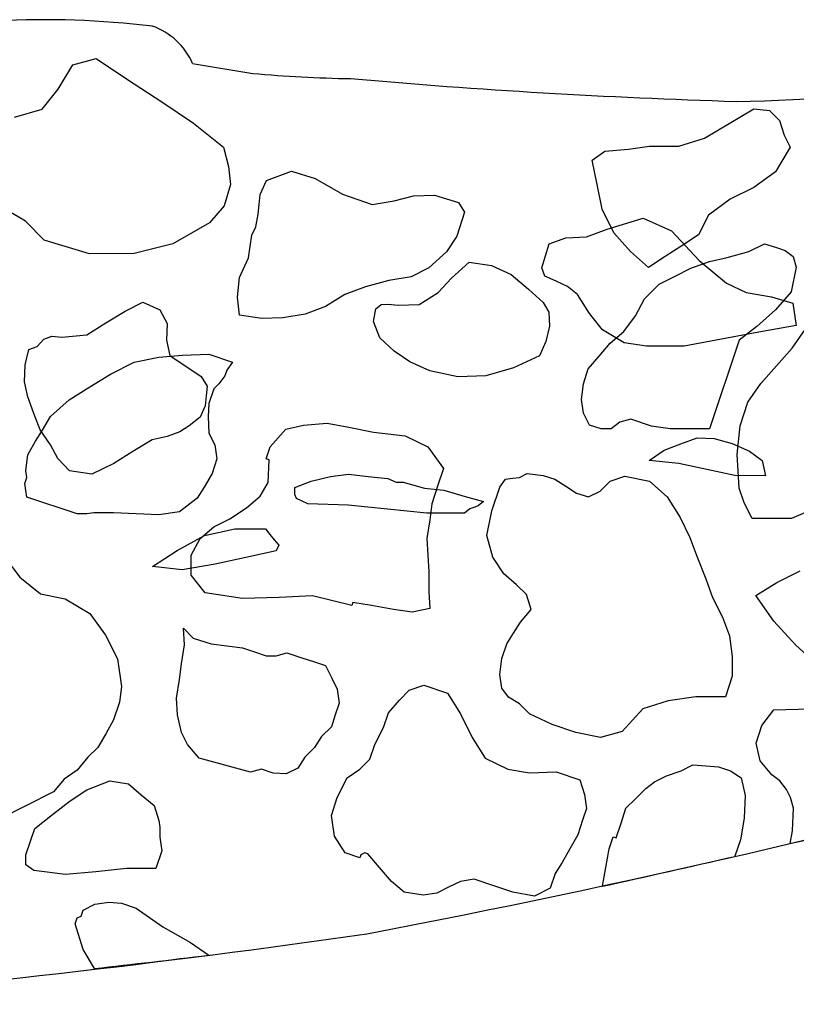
# Model space of a CAD drawing. Extents: x 1.3 to 15.6, y 3.2 to 7.5.
# Tile 17 of 19: x 12.2 to 13.3, y 5.8 to 7.2. Entities that reach past the tile are written whole.
import ezdxf

# ---------------------------------------------------------------- set-up
doc = ezdxf.new("R2010")
doc.units = 0
doc.header["$MEASUREMENT"] = 0

msp = doc.modelspace()

# ---------------------------------------------------------------- linework, layer by layer
at = {"color": 7, "linetype": 'Continuous'}
for p, q in [((12.2281, 7.0973), (12.2481, 7.1309)), ((12.2481, 7.1309), (12.2806, 7.1399)), ((12.2806, 7.1399), (12.3243, 7.1105)), ((12.4143, 7.1328), (12.4977, 7.1191)), ((12.3243, 7.1105), (12.3718, 7.0794)), ((12.2059, 7.0694), (12.2281, 7.0973)), ((12.3718, 7.0794), (12.4155, 7.0501)), ((12.1676, 7.0584), (12.2059, 7.0694)), ((13.1585, 7.0496), (13.1926, 7.0701)), ((13.1926, 7.0701), (13.2145, 7.0674)), ((13.2145, 7.0674), (13.2281, 7.0537)), ((12.4155, 7.0501), (12.4573, 7.0168)), ((13.1243, 7.0291), (13.1585, 7.0496)), ((13.2281, 7.0537), (13.235, 7.0332)), ((13.235, 7.0332), (13.2432, 7.0168)), ((13.0888, 7.0181), (13.1243, 7.0291)), ((12.4573, 7.0168), (12.4641, 6.99)), ((12.9685, 6.9989), (12.9863, 7.0112)), ((12.9863, 7.0112), (13.0191, 7.014)), ((13.0191, 7.014), (13.0478, 7.0181)), ((13.0478, 7.0181), (13.0888, 7.0181)), ((13.2432, 7.0168), (13.2227, 6.9827)), ((12.9754, 6.9648), (12.9685, 6.9989)), ((12.4641, 6.99), (12.467, 6.965)), ((12.517, 6.9707), (12.5514, 6.9836)), ((12.5514, 6.9836), (12.5846, 6.9732)), ((13.2227, 6.9827), (13.1927, 6.9608)), ((12.467, 6.965), (12.4584, 6.9356)), ((12.5081, 6.951), (12.517, 6.9707)), ((12.5846, 6.9732), (12.6222, 6.9514)), ((12.9822, 6.9306), (12.9754, 6.9648)), ((12.5066, 6.9374), (12.5081, 6.951)), ((12.6222, 6.9514), (12.6633, 6.9374)), ((13.1927, 6.9608), (13.1599, 6.9444)), ((12.5052, 6.9238), (12.5066, 6.9374)), ((12.6633, 6.9374), (12.694, 6.9424)), ((12.694, 6.9424), (12.7209, 6.9492)), ((12.7209, 6.9492), (12.7498, 6.9503)), ((12.7498, 6.9503), (12.7831, 6.9399)), ((12.7831, 6.9399), (12.7913, 6.9267)), ((13.1599, 6.9444), (13.1298, 6.9225)), ((12.1826, 6.9139), (12.149, 6.9339)), ((12.4584, 6.9356), (12.438, 6.9117)), ((12.502, 6.9063), (12.5052, 6.9238)), ((12.7913, 6.9267), (12.781, 6.8934)), ((12.9986, 6.8978), (12.9822, 6.9306)), ((12.2087, 6.8878), (12.1826, 6.9139)), ((12.438, 6.9117), (12.3868, 6.8827)), ((12.9895, 6.903), (13.0392, 6.9184)), ((13.0392, 6.9184), (13.0785, 6.9005)), ((13.1298, 6.9225), (13.1162, 6.8951)), ((12.4966, 6.8945), (12.502, 6.9063)), ((12.9608, 6.8923), (12.9895, 6.903)), ((13.0219, 6.8719), (12.9986, 6.8978)), ((13.0785, 6.9005), (13.1168, 6.8594)), ((12.2713, 6.8688), (12.2087, 6.8878)), ((12.3868, 6.8827), (12.3332, 6.8691)), ((12.492, 6.8634), (12.4966, 6.8945)), ((12.781, 6.8934), (12.7663, 6.8716)), ((12.8986, 6.8494), (12.909, 6.8827)), ((12.909, 6.8827), (12.9319, 6.8912)), ((12.9319, 6.8912), (12.9608, 6.8923)), ((13.1162, 6.8951), (13.0929, 6.8801)), ((13.1859, 6.8719), (13.2077, 6.8829)), ((13.2077, 6.8829), (13.2241, 6.8774)), ((12.3332, 6.8691), (12.2713, 6.8688)), ((12.7663, 6.8716), (12.742, 6.8494)), ((13.0465, 6.85), (13.0219, 6.8719)), ((13.0929, 6.8801), (13.0697, 6.8651)), ((13.1558, 6.8637), (13.1859, 6.8719)), ((13.2241, 6.8774), (13.2364, 6.8733)), ((13.2364, 6.8733), (13.2474, 6.8651)), ((12.4795, 6.8359), (12.492, 6.8634)), ((12.7734, 6.8351), (12.7978, 6.8573)), ((12.7978, 6.8573), (12.8289, 6.8526)), ((13.0697, 6.8651), (13.0465, 6.85)), ((13.1053, 6.8487), (13.1312, 6.8583)), ((13.1168, 6.8594), (13.1547, 6.8279)), ((13.1312, 6.8583), (13.1558, 6.8637)), ((13.2474, 6.8651), (13.2515, 6.8501)), ((12.742, 6.8494), (12.7173, 6.8369)), ((12.8289, 6.8526), (12.8564, 6.8401)), ((12.9029, 6.838), (12.8986, 6.8494)), ((13.0834, 6.8377), (13.1053, 6.8487)), ((13.2515, 6.8501), (13.2447, 6.8159)), ((12.4766, 6.8087), (12.4795, 6.8359)), ((12.6865, 6.8319), (12.654, 6.823)), ((12.7173, 6.8369), (12.6865, 6.8319)), ((12.7548, 6.8151), (12.7734, 6.8351)), ((12.8564, 6.8401), (12.8804, 6.8197)), ((12.9186, 6.8308), (12.9029, 6.838)), ((12.9344, 6.8237), (12.9186, 6.8308)), ((13.0615, 6.8268), (13.0834, 6.8377)), ((12.654, 6.823), (12.6254, 6.8122)), ((12.7284, 6.7986), (12.7548, 6.8151)), ((12.8804, 6.8197), (12.9004, 6.8011)), ((12.9483, 6.8126), (12.9344, 6.8237)), ((13.0411, 6.8063), (13.0615, 6.8268)), ((13.1547, 6.8279), (13.1822, 6.8154)), ((13.1822, 6.8154), (13.2173, 6.809)), ((13.2447, 6.8159), (13.2228, 6.7913)), ((12.3207, 6.7894), (12.3453, 6.8019)), ((12.3453, 6.8019), (12.3689, 6.7912)), ((12.4794, 6.7836), (12.4766, 6.8087)), ((12.6254, 6.8122), (12.5989, 6.7958)), ((12.9004, 6.8011), (12.9086, 6.7879)), ((12.9648, 6.7861), (12.9483, 6.8126)), ((13.0288, 6.783), (13.0411, 6.8063)), ((13.2173, 6.809), (13.2466, 6.8004)), ((12.2942, 6.7729), (12.3207, 6.7894)), ((12.3689, 6.7912), (12.3793, 6.7722)), ((12.5989, 6.7958), (12.5703, 6.7851)), ((12.6654, 6.775), (12.6686, 6.7926)), ((12.6686, 6.7926), (12.6761, 6.7986)), ((12.6761, 6.7986), (12.6858, 6.799)), ((12.6858, 6.799), (12.6994, 6.7976)), ((12.6994, 6.7976), (12.7284, 6.7986)), ((12.9086, 6.7879), (12.9093, 6.7686)), ((13.2228, 6.7913), (13.1969, 6.7681)), ((13.2466, 6.8004), (13.2516, 6.7696)), ((12.5106, 6.779), (12.4794, 6.7836)), ((12.5395, 6.7801), (12.5106, 6.779)), ((12.5703, 6.7851), (12.5395, 6.7801)), ((12.674, 6.7522), (12.6654, 6.775)), ((12.983, 6.7636), (12.9648, 6.7861)), ((13.0124, 6.7612), (13.0288, 6.783)), ((12.2677, 6.7565), (12.2942, 6.7729)), ((12.3793, 6.7722), (12.3782, 6.749)), ((12.9093, 6.7686), (12.9043, 6.7471)), ((13.0127, 6.7453), (12.983, 6.7636)), ((12.9933, 6.7448), (13.0124, 6.7612)), ((13.1997, 6.76), (13.1479, 6.7503)), ((13.1969, 6.7681), (13.1723, 6.7489)), ((13.2516, 6.7696), (13.1997, 6.76)), ((13.2461, 6.7381), (13.2638, 6.764)), ((12.1987, 6.7404), (12.208, 6.7504)), ((12.208, 6.7504), (12.2194, 6.7547)), ((12.2194, 6.7547), (12.233, 6.7533)), ((12.233, 6.7533), (12.2677, 6.7565)), ((12.3782, 6.749), (12.3829, 6.7279)), ((12.694, 6.7336), (12.674, 6.7522)), ((12.9043, 6.7471), (12.8954, 6.7275)), ((13.1479, 6.7503), (13.096, 6.7407)), ((13.1723, 6.7489), (13.1313, 6.6259)), ((12.1822, 6.7147), (12.1873, 6.7361)), ((12.1873, 6.7361), (12.1987, 6.7404)), ((12.7158, 6.7189), (12.694, 6.7336)), ((12.9782, 6.727), (12.9933, 6.7448)), ((13.0438, 6.7407), (13.0127, 6.7453)), ((13.096, 6.7407), (13.0438, 6.7407)), ((13.2242, 6.7134), (13.2461, 6.7381)), ((12.3332, 6.7185), (12.3674, 6.7253)), ((12.3674, 6.7253), (12.4002, 6.7281)), ((12.3829, 6.7279), (12.4265, 6.6985)), ((12.4002, 6.7281), (12.4371, 6.7295)), ((12.4371, 6.7295), (12.4699, 6.7185)), ((12.7434, 6.7064), (12.7158, 6.7189)), ((12.8954, 6.7275), (12.8593, 6.7106)), ((12.9632, 6.7092), (12.9782, 6.727)), ((12.1812, 6.6914), (12.1822, 6.7147)), ((12.3004, 6.702), (12.3332, 6.7185)), ((12.4617, 6.7076), (12.459, 6.6994)), ((12.4699, 6.7185), (12.4617, 6.7076)), ((12.7824, 6.6981), (12.7434, 6.7064)), ((12.8593, 6.7106), (12.821, 6.6996)), ((12.9564, 6.6887), (12.9632, 6.7092)), ((13.2024, 6.6888), (13.2242, 6.7134)), ((12.2718, 6.6843), (12.3004, 6.702)), ((12.4265, 6.6985), (12.4347, 6.6853)), ((12.459, 6.6994), (12.4508, 6.6885)), ((12.821, 6.6996), (12.7824, 6.6981)), ((12.1858, 6.6703), (12.1812, 6.6914)), ((12.2431, 6.6665), (12.2718, 6.6843)), ((12.4347, 6.6853), (12.4333, 6.6717)), ((12.4439, 6.6816), (12.4371, 6.6611)), ((12.4508, 6.6885), (12.4439, 6.6816)), ((12.9537, 6.6668), (12.9564, 6.6887)), ((13.1846, 6.6629), (13.2024, 6.6888)), ((12.1944, 6.6474), (12.1858, 6.6703)), ((12.2171, 6.6432), (12.2431, 6.6665)), ((12.4333, 6.6717), (12.4319, 6.6581)), ((12.9564, 6.6477), (12.9537, 6.6668)), ((12.4319, 6.6581), (12.4247, 6.6424)), ((12.4371, 6.6611), (12.4358, 6.6434)), ((13.1737, 6.6301), (13.1846, 6.6629)), ((12.203, 6.6245), (12.1944, 6.6474)), ((12.2062, 6.6241), (12.2171, 6.6432)), ((12.4247, 6.6424), (12.4097, 6.6302)), ((12.4358, 6.6434), (12.4371, 6.6201)), ((12.9646, 6.6313), (12.9564, 6.6477)), ((13.022, 6.6395), (13.007, 6.6354)), ((13.0507, 6.63), (13.022, 6.6395)), ((12.1966, 6.6091), (12.2062, 6.6241)), ((12.2173, 6.6038), (12.203, 6.6245)), ((12.4097, 6.6302), (12.3965, 6.622)), ((12.5219, 6.601), (12.5437, 6.6256)), ((12.5437, 6.6256), (12.5683, 6.6311)), ((12.5683, 6.6311), (12.6011, 6.6339)), ((12.6011, 6.6339), (12.6312, 6.6284)), ((12.6312, 6.6284), (12.6653, 6.6216)), ((12.981, 6.6259), (12.9646, 6.6313)), ((12.9947, 6.6259), (12.981, 6.6259)), ((13.007, 6.6354), (12.9947, 6.6259)), ((13.0767, 6.6259), (13.0507, 6.63)), ((13.104, 6.6259), (13.0767, 6.6259)), ((13.1313, 6.6259), (13.104, 6.6259)), ((13.1696, 6.5904), (13.1737, 6.6301)), ((12.3582, 6.6109), (12.3317, 6.5945)), ((12.3793, 6.6156), (12.3582, 6.6109)), ((12.3965, 6.622), (12.3793, 6.6156)), ((12.4371, 6.6201), (12.4453, 6.6037)), ((12.6653, 6.6216), (12.7091, 6.6162)), ((12.7091, 6.6162), (12.7405, 6.6011)), ((13.0913, 6.6051), (13.1142, 6.6137)), ((13.1142, 6.6137), (13.1375, 6.6126)), ((13.1375, 6.6126), (13.1629, 6.6058)), ((12.1857, 6.5899), (12.1966, 6.6091)), ((12.2276, 6.5848), (12.2173, 6.6038)), ((12.4453, 6.6037), (12.4481, 6.5846)), ((12.5164, 6.5846), (12.5219, 6.601)), ((12.7405, 6.6011), (12.7624, 6.5711)), ((13.0477, 6.5822), (13.0685, 6.5965)), ((13.0685, 6.5965), (13.0913, 6.6051)), ((13.1629, 6.6058), (13.1865, 6.5951)), ((12.183, 6.5681), (12.1857, 6.5899)), ((12.2437, 6.568), (12.2276, 6.5848)), ((12.3317, 6.5945), (12.3053, 6.578)), ((12.4481, 6.5846), (12.4413, 6.5641)), ((12.5205, 6.5833), (12.5164, 6.5846)), ((12.5192, 6.5518), (12.5205, 6.5833)), ((13.0885, 6.5779), (13.0477, 6.5822)), ((13.171, 6.5672), (13.1696, 6.5904)), ((13.1865, 6.5951), (13.2044, 6.5822)), ((13.2044, 6.5822), (13.209, 6.5611)), ((12.3053, 6.578), (12.2748, 6.5634)), ((12.7624, 6.5711), (12.7542, 6.5465)), ((13.1275, 6.5697), (13.0885, 6.5779)), ((13.1664, 6.5615), (13.1275, 6.5697)), ((12.1816, 6.5503), (12.1844, 6.5585)), ((12.1844, 6.5585), (12.183, 6.5681)), ((12.2748, 6.5634), (12.2437, 6.568)), ((12.4413, 6.5641), (12.4303, 6.545)), ((12.5788, 6.5533), (12.6057, 6.5601)), ((12.6057, 6.5601), (12.6307, 6.563)), ((12.6307, 6.563), (12.6579, 6.5601)), ((12.6579, 6.5601), (12.6715, 6.5587)), ((12.6715, 6.5587), (12.6851, 6.5572)), ((12.6851, 6.5572), (12.6969, 6.5519)), ((12.8403, 6.5452), (12.8485, 6.5561)), ((12.8485, 6.5561), (12.8581, 6.5575)), ((12.8581, 6.5575), (12.8676, 6.5588)), ((12.8676, 6.5588), (12.8786, 6.5643)), ((12.8786, 6.5643), (12.9004, 6.5616)), ((12.9004, 6.5616), (12.9168, 6.5561)), ((12.9168, 6.5561), (12.9319, 6.5466)), ((12.9933, 6.5534), (13.0138, 6.5603)), ((13.0138, 6.5603), (13.048, 6.5535)), ((13.209, 6.5611), (13.1664, 6.5615)), ((13.1724, 6.544), (13.171, 6.5672)), ((12.183, 6.5407), (12.1816, 6.5503)), ((12.4303, 6.545), (12.4208, 6.5299)), ((12.5082, 6.5327), (12.5192, 6.5518)), ((12.556, 6.5447), (12.5788, 6.5533)), ((12.5563, 6.5351), (12.556, 6.5447)), ((12.6969, 6.5519), (12.7065, 6.5522)), ((12.7065, 6.5522), (12.7358, 6.5436)), ((12.7358, 6.5436), (12.763, 6.5408)), ((12.7542, 6.5465), (12.746, 6.5219)), ((12.8294, 6.5124), (12.8403, 6.5452)), ((12.9319, 6.5466), (12.9469, 6.537)), ((12.9797, 6.5398), (12.9933, 6.5534)), ((13.048, 6.5535), (13.0726, 6.5316)), ((13.1792, 6.5235), (13.1724, 6.544)), ((12.1844, 6.5312), (12.183, 6.5407)), ((12.2541, 6.508), (12.1844, 6.5312)), ((12.4208, 6.5299), (12.3962, 6.5108)), ((12.4891, 6.5163), (12.5082, 6.5327)), ((12.5585, 6.5294), (12.5563, 6.5351)), ((12.5663, 6.5258), (12.5585, 6.5294)), ((12.763, 6.5408), (12.7924, 6.5322)), ((12.7924, 6.5322), (12.8177, 6.5254)), ((12.9469, 6.537), (12.9633, 6.5316)), ((12.9633, 6.5316), (12.9797, 6.5398)), ((13.0726, 6.5316), (13.0904, 6.5029)), ((12.4659, 6.5013), (12.4891, 6.5163)), ((12.5742, 6.5222), (12.5663, 6.5258)), ((12.6303, 6.5204), (12.5742, 6.5222)), ((12.6847, 6.5147), (12.6303, 6.5204)), ((12.7391, 6.509), (12.6847, 6.5147)), ((12.746, 6.5219), (12.7433, 6.5)), ((12.7988, 6.515), (12.7913, 6.5089)), ((12.8045, 6.5172), (12.7988, 6.515)), ((12.8102, 6.5193), (12.8045, 6.5172)), ((12.8177, 6.5254), (12.8102, 6.5193)), ((13.1902, 6.5016), (13.1792, 6.5235)), ((13.2981, 6.5249), (13.2448, 6.5016)), ((12.2677, 6.508), (12.2541, 6.508)), ((12.2773, 6.5094), (12.2677, 6.508)), ((12.291, 6.5094), (12.2773, 6.5094)), ((12.3046, 6.5094), (12.291, 6.5094)), ((12.3361, 6.508), (12.3046, 6.5094)), ((12.3675, 6.5067), (12.3361, 6.508)), ((12.3962, 6.5108), (12.3675, 6.5067)), ((12.444, 6.4903), (12.4659, 6.5013)), ((12.7913, 6.5089), (12.7391, 6.509)), ((12.8226, 6.4782), (12.8294, 6.5124)), ((13.0904, 6.5029), (13.1041, 6.4756)), ((13.2448, 6.5016), (13.1902, 6.5016)), ((12.4249, 6.4739), (12.444, 6.4903)), ((12.4308, 6.4782), (12.473, 6.4875)), ((12.473, 6.4875), (12.5155, 6.4872)), ((12.5155, 6.4872), (12.5216, 6.4796)), ((12.7433, 6.5), (12.7392, 6.4741)), ((12.3929, 6.4575), (12.4308, 6.4782)), ((12.4126, 6.4507), (12.4249, 6.4739)), ((12.5216, 6.4796), (12.5277, 6.4721)), ((12.7392, 6.4741), (12.7406, 6.4508)), ((12.8308, 6.4481), (12.8226, 6.4782)), ((13.1041, 6.4756), (13.1137, 6.4496)), ((12.5277, 6.4721), (12.5338, 6.4646)), ((12.5338, 6.4646), (12.5302, 6.4568)), ((12.3589, 6.435), (12.3929, 6.4575)), ((12.4126, 6.4233), (12.4126, 6.4507)), ((12.488, 6.4475), (12.4458, 6.4382)), ((12.5302, 6.4568), (12.488, 6.4475)), ((12.7406, 6.4508), (12.742, 6.4276)), ((12.8458, 6.4249), (12.8308, 6.4481)), ((13.1137, 6.4496), (13.126, 6.4182)), ((12.1557, 6.4451), (12.1749, 6.4205)), ((12.3997, 6.4307), (12.3589, 6.435)), ((12.4458, 6.4382), (12.3997, 6.4307)), ((12.1749, 6.4205), (12.2036, 6.3973)), ((12.4318, 6.3987), (12.4126, 6.4233)), ((12.742, 6.4276), (12.742, 6.4003)), ((12.8636, 6.4099), (12.8458, 6.4249)), ((13.2244, 6.4128), (13.2572, 6.4292)), ((12.8773, 6.3962), (12.8636, 6.4099)), ((13.126, 6.4182), (13.1355, 6.3923)), ((13.1957, 6.395), (13.2244, 6.4128)), ((12.2036, 6.3973), (12.2377, 6.3904)), ((12.4837, 6.3906), (12.4318, 6.3987)), ((12.5343, 6.392), (12.4837, 6.3906)), ((12.5807, 6.3947), (12.5343, 6.392)), ((12.6354, 6.3811), (12.5807, 6.3947)), ((12.742, 6.4003), (12.7434, 6.377)), ((12.8841, 6.3757), (12.8773, 6.3962)), ((13.1355, 6.3923), (13.1492, 6.3649)), ((13.2203, 6.3595), (13.1957, 6.395)), ((12.2377, 6.3904), (12.2719, 6.37)), ((12.6368, 6.3852), (12.6354, 6.3811)), ((12.6627, 6.3811), (12.6368, 6.3852)), ((12.6928, 6.3756), (12.6627, 6.3811)), ((12.2719, 6.37), (12.2938, 6.3399)), ((12.7188, 6.3716), (12.6928, 6.3756)), ((12.7434, 6.377), (12.7188, 6.3716)), ((12.8691, 6.358), (12.8841, 6.3757)), ((13.1492, 6.3649), (13.1588, 6.339)), ((12.8595, 6.3429), (12.8691, 6.358)), ((13.2504, 6.3267), (13.2203, 6.3595)), ((12.2938, 6.3399), (12.3102, 6.3071)), ((12.4017, 6.3495), (12.4154, 6.3359)), ((12.4031, 6.3263), (12.4017, 6.3495)), ((12.85, 6.3279), (12.8595, 6.3429)), ((13.1588, 6.339), (13.1629, 6.3103)), ((12.399, 6.3003), (12.4031, 6.3263)), ((12.4154, 6.3359), (12.44, 6.3277)), ((12.44, 6.3277), (12.4619, 6.325)), ((12.4619, 6.325), (12.4837, 6.3222)), ((12.8432, 6.3074), (12.85, 6.3279)), ((13.2818, 6.298), (13.2504, 6.3267)), ((12.4837, 6.3222), (12.5001, 6.3168)), ((12.5001, 6.3168), (12.5165, 6.3113)), ((12.5165, 6.3113), (12.5302, 6.3113)), ((12.5302, 6.3113), (12.5452, 6.3154)), ((12.5452, 6.3154), (12.5657, 6.3086)), ((13.1629, 6.3103), (13.1629, 6.283)), ((12.3102, 6.3071), (12.3157, 6.2689)), ((12.3963, 6.2785), (12.399, 6.3003)), ((12.5657, 6.3086), (12.5821, 6.3032)), ((12.5821, 6.3032), (12.5985, 6.2977)), ((12.5985, 6.2977), (12.6068, 6.2813)), ((12.8404, 6.2855), (12.8432, 6.3074)), ((12.8432, 6.2664), (12.8404, 6.2855)), ((13.1629, 6.283), (13.1534, 6.2543)), ((12.3157, 6.2689), (12.313, 6.247)), ((12.3922, 6.2525), (12.3963, 6.2785)), ((12.6068, 6.2813), (12.615, 6.2649)), ((12.7147, 6.2636), (12.7352, 6.2704)), ((12.7352, 6.2704), (12.768, 6.2595)), ((12.615, 6.2649), (12.6177, 6.2458)), ((12.7011, 6.2499), (12.7147, 6.2636)), ((12.768, 6.2595), (12.7858, 6.2308)), ((12.8527, 6.2541), (12.8432, 6.2664)), ((12.313, 6.247), (12.3048, 6.2224)), ((12.3936, 6.2293), (12.3922, 6.2525)), ((12.6177, 6.2458), (12.6122, 6.2294)), ((12.686, 6.2322), (12.7011, 6.2499)), ((12.8678, 6.2445), (12.8527, 6.2541)), ((12.8815, 6.2309), (12.8678, 6.2445)), ((13.0741, 6.2487), (13.0386, 6.2378)), ((13.1124, 6.2542), (13.0741, 6.2487)), ((13.1534, 6.2543), (13.1124, 6.2542)), ((12.3991, 6.2047), (12.3936, 6.2293)), ((12.6122, 6.2294), (12.6068, 6.213)), ((12.6792, 6.2117), (12.686, 6.2322)), ((12.7858, 6.2308), (12.8022, 6.198)), ((12.9129, 6.2159), (12.8815, 6.2309)), ((13.0386, 6.2378), (13.0099, 6.2064)), ((13.204, 6.2146), (13.2204, 6.2365)), ((13.2204, 6.2365), (13.2709, 6.2379)), ((12.3048, 6.2224), (12.2939, 6.2033)), ((12.9457, 6.205), (12.9129, 6.2159)), ((13.1958, 6.19), (13.204, 6.2146)), ((12.2939, 6.2033), (12.2829, 6.1841)), ((12.4073, 6.1883), (12.3991, 6.2047)), ((12.6068, 6.213), (12.5931, 6.1993)), ((12.6669, 6.1884), (12.6792, 6.2117)), ((12.9799, 6.1981), (12.9457, 6.205)), ((13.0099, 6.2064), (12.9799, 6.1981)), ((12.4237, 6.1692), (12.4073, 6.1883)), ((12.5931, 6.1993), (12.5836, 6.1843)), ((12.6601, 6.1679), (12.6669, 6.1884)), ((12.8022, 6.198), (12.82, 6.1694)), ((13.2013, 6.1655), (13.1958, 6.19)), ((12.2829, 6.1841), (12.2693, 6.1705)), ((12.5836, 6.1843), (12.5699, 6.1706)), ((12.2693, 6.1705), (12.2543, 6.1527)), ((12.4948, 6.1501), (12.4237, 6.1692)), ((12.5699, 6.1706), (12.5604, 6.1556)), ((12.6464, 6.1542), (12.6601, 6.1679)), ((12.82, 6.1694), (12.8514, 6.1543)), ((13.0919, 6.1517), (13.1083, 6.1599)), ((13.1083, 6.1599), (13.1261, 6.1586)), ((13.2177, 6.1463), (13.2013, 6.1655)), ((12.2543, 6.1527), (12.2365, 6.1404)), ((12.5098, 6.1542), (12.4948, 6.1501)), ((12.5262, 6.1487), (12.5098, 6.1542)), ((12.544, 6.1474), (12.5262, 6.1487)), ((12.5604, 6.1556), (12.544, 6.1474)), ((12.6287, 6.1419), (12.6464, 6.1542)), ((12.8514, 6.1543), (12.8815, 6.1489)), ((12.8815, 6.1489), (12.9184, 6.1503)), ((12.9184, 6.1503), (12.9512, 6.1394)), ((13.0714, 6.1449), (13.0919, 6.1517)), ((13.1261, 6.1586), (13.1439, 6.1572)), ((13.1439, 6.1572), (13.1603, 6.1518)), ((13.1603, 6.1518), (13.1753, 6.1422)), ((13.2286, 6.1381), (13.2177, 6.1463)), ((12.2365, 6.1404), (12.2215, 6.1226)), ((12.2679, 6.1254), (12.2994, 6.1377)), ((12.2994, 6.1377), (12.3253, 6.1336)), ((12.3253, 6.1336), (12.3431, 6.1186)), ((12.615, 6.1146), (12.6287, 6.1419)), ((12.9512, 6.1394), (12.958, 6.1189)), ((13.0428, 6.1271), (13.0551, 6.1367)), ((13.0551, 6.1367), (13.0714, 6.1449)), ((13.1753, 6.1422), (13.1808, 6.1176)), ((13.2382, 6.1258), (13.2286, 6.1381)), ((12.2215, 6.1226), (12.1832, 6.1034)), ((12.2447, 6.1103), (12.2679, 6.1254)), ((12.3431, 6.1186), (12.3609, 6.1035)), ((12.958, 6.1189), (12.9608, 6.0997)), ((13.0291, 6.1134), (13.0428, 6.1271)), ((13.2436, 6.1149), (13.2382, 6.1258)), ((12.2201, 6.0912), (12.2447, 6.1103)), ((12.6069, 6.09), (12.615, 6.1146)), ((13.0154, 6.0998), (13.0291, 6.1134)), ((13.1808, 6.1176), (13.1794, 6.0862)), ((13.2478, 6.0999), (13.2436, 6.1149)), ((12.1832, 6.1034), (12.145, 6.0843)), ((12.1955, 6.072), (12.2201, 6.0912)), ((12.3609, 6.1035), (12.3677, 6.083)), ((12.9608, 6.0997), (12.9553, 6.0833)), ((13.0086, 6.0793), (13.0154, 6.0998)), ((13.2464, 6.0684), (13.2478, 6.0999)), ((12.3677, 6.083), (12.3691, 6.0735)), ((12.611, 6.0613), (12.6069, 6.09)), ((12.9553, 6.0833), (12.9485, 6.0628)), ((13.0018, 6.0588), (13.0086, 6.0793)), ((13.1794, 6.0862), (13.174, 6.0561)), ((12.1901, 6.0556), (12.1955, 6.072)), ((12.3691, 6.0735), (12.3691, 6.0598)), ((13.2433, 6.0511), (13.2464, 6.0684)), ((12.1833, 6.0351), (12.1901, 6.0556)), ((12.3691, 6.0598), (12.3705, 6.0502)), ((12.3705, 6.0502), (12.3718, 6.0407)), ((12.626, 6.0381), (12.611, 6.0613)), ((12.9485, 6.0628), (12.9376, 6.0437)), ((12.9936, 6.0478), (12.9963, 6.056)), ((12.9963, 6.056), (12.9977, 6.0601)), ((12.9977, 6.0601), (13.0018, 6.0588)), ((13.174, 6.0561), (13.1663, 6.0332)), ((12.3718, 6.0407), (12.3636, 6.0161)), ((12.6465, 6.0313), (12.626, 6.0381)), ((12.6533, 6.0381), (12.6479, 6.0354)), ((12.6574, 6.0367), (12.6533, 6.0381)), ((12.6738, 6.0176), (12.6574, 6.0367)), ((12.9376, 6.0437), (12.9267, 6.0246)), ((12.9828, 5.9917), (12.9922, 6.0437)), ((12.9922, 6.0437), (12.9936, 6.0478)), ((12.1833, 6.0215), (12.1833, 6.0351)), ((12.6479, 6.0354), (12.6465, 6.0313)), ((12.9267, 6.0246), (12.9171, 6.0095)), ((12.1942, 6.0133), (12.1833, 6.0215)), ((12.2379, 6.0078), (12.1942, 6.0133)), ((12.2803, 6.0119), (12.2379, 6.0078)), ((12.3226, 6.0161), (12.2803, 6.0119)), ((12.3636, 6.0161), (12.3226, 6.0161)), ((12.6903, 5.9985), (12.6738, 6.0176)), ((12.9171, 6.0095), (12.9103, 5.989)), ((12.708, 5.9835), (12.6903, 5.9985)), ((12.7859, 5.9985), (12.7695, 5.9903)), ((12.805, 6.0013), (12.7859, 5.9985)), ((12.8337, 5.9917), (12.805, 6.0013)), ((12.734, 5.9794), (12.708, 5.9835)), ((12.7531, 5.9821), (12.734, 5.9794)), ((12.7695, 5.9903), (12.7531, 5.9821)), ((12.8583, 5.9835), (12.8337, 5.9917)), ((12.8884, 5.9781), (12.8583, 5.9835)), ((12.9103, 5.989), (12.8884, 5.9781)), ((12.2789, 5.9668), (12.2981, 5.9696)), ((12.2981, 5.9696), (12.3158, 5.9682)), ((12.3158, 5.9682), (12.3363, 5.9614)), ((12.2598, 5.9504), (12.2625, 5.9586)), ((12.2625, 5.9586), (12.2789, 5.9668)), ((12.3363, 5.9614), (12.3733, 5.9355)), ((12.2516, 5.9395), (12.2544, 5.9477)), ((12.2544, 5.9477), (12.2598, 5.9504)), ((12.2626, 5.904), (12.2516, 5.9395)), ((12.3733, 5.9355), (12.4115, 5.9136)), ((12.4115, 5.9136), (12.4367, 5.8959)), ((12.2785, 5.8775), (12.2626, 5.904))]:
    msp.add_line(p, q, dxfattribs=at)
for centre, radius, start, end in [((12.2063, 5.879), 1.3145, 83.3484, 92.7425), ((12.3264, 7.0943), 0.096, 23.6734, 70.4356), ((13.136, 9.1772), 2.0973, 270.8811, 288.0191), ((12.6584, 8.8617), 1.75, 264.7315, 269.1866), ((13.4481, 16.3253), 9.2493, 264.94771, 268.26605), ((10.01, 19.773), 14.0978, 280.81789, 285.21105), ((9.2356, 23.1723), 17.5841, 283.17434, 284.0667), ((8.9134, 24.447), 18.8986, 282.43488, 283.00531), ((10.5046, 20.9514), 15.1789, 274.89683, 278.14838), ((10.4134, 22.6277), 16.8536, 276.35351, 276.8951)]:
    msp.add_arc(centre, radius, start, end, dxfattribs=at)

doc.saveas('drawing.dxf')
